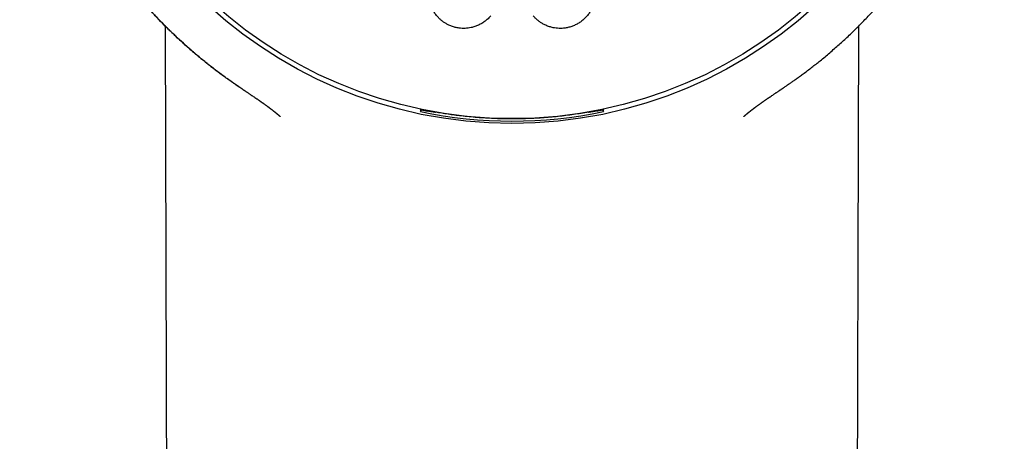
# Model space of a CAD drawing. Header units: millimetres. Extents: x 8 to 722, y 12 to 896.
# Tile 47 of 56: x 421 to 457, y 850 to 865. Entities that reach past the tile are written whole.
import ezdxf

# ---------------------------------------------------------------- set-up
doc = ezdxf.new("R2010")
doc.units = ezdxf.units.MM

msp = doc.modelspace()

# ---------------------------------------------------------------- linework, layer by layer
at = {"color": 7, "linetype": 'Continuous', "lineweight": 30}
for p, q in [((448.546, 862.884), (448.54, 862.881)), ((435.447, 862.077), (435.448, 862.079)), ((435.448, 862.079), (435.476, 862.147)), ((435.476, 862.147), (435.476, 862.162)), ((435.476, 862.147), (435.515, 862.139)), ((435.718, 862.1), (435.721, 862.107)), ((441.818, 862.107), (441.821, 862.1)), ((442.023, 862.139), (442.062, 862.147)), ((442.062, 862.162), (442.062, 862.147)), ((442.062, 862.147), (442.091, 862.079)), ((442.091, 862.079), (442.092, 862.077))]:
    msp.add_line(p, q, dxfattribs=at)
at = {"color": 7, "linetype": 'Continuous', "lineweight": 30, "flags": 128}
for points in [[(426.176, 865.184), (426.286, 822.438), (426.449, 759.597)], [(451.09, 759.597), (451.252, 822.433), (451.363, 865.187)]]:
    msp.add_lwpolyline(points, dxfattribs=at)
at = {"color": 7, "linetype": 'Continuous', "lineweight": 30}
for radius in [16.35, 16.174]:
    msp.add_circle((438.769, 877.997), radius, dxfattribs=at)
msp.add_arc((438.769, 877.997), 16.263, 258.2116, 281.7884, dxfattribs=at)
for points, knots in [([(438.769, 895.85), (438.644, 895.849), (438.397, 895.847), (438.031, 895.835), (437.675, 895.816), (437.328, 895.791), (436.993, 895.76), (436.67, 895.725), (436.358, 895.685), (436.056, 895.641), (435.747, 895.59), (435.43, 895.533), (435.109, 895.468), (434.802, 895.401), (434.509, 895.332), (434.229, 895.261), (433.958, 895.187), (433.695, 895.112), (433.442, 895.035), (433.204, 894.959), (432.978, 894.883), (432.764, 894.808), (432.558, 894.734), (432.307, 894.639), (432.006, 894.52), (431.654, 894.371), (431.271, 894.2), (430.857, 894.002), (430.414, 893.774), (429.973, 893.532), (429.535, 893.276), (429.103, 893.007), (428.686, 892.73), (428.285, 892.447), (427.9, 892.16), (427.523, 891.863), (427.154, 891.557), (426.786, 891.234), (426.421, 890.895), (426.059, 890.539), (425.707, 890.173), (425.366, 889.796), (425.035, 889.409), (424.721, 889.02), (424.423, 888.629), (424.141, 888.238), (423.869, 887.84), (423.608, 887.434), (423.353, 887.013), (423.104, 886.577), (422.863, 886.126), (422.636, 885.668), (422.422, 885.205), (422.222, 884.736), (422.039, 884.271), (421.873, 883.812), (421.723, 883.358), (421.585, 882.9), (421.459, 882.439), (421.343, 881.965), (421.238, 881.478), (421.144, 880.977), (421.065, 880.472), (421, 879.965), (420.949, 879.456), (420.913, 878.955), (420.892, 878.465), (420.884, 877.984), (420.889, 877.505), (420.907, 877.026), (420.939, 876.537), (420.985, 876.039), (421.046, 875.533), (421.122, 875.029), (421.211, 874.527), (421.315, 874.027), (421.43, 873.54), (421.557, 873.066), (421.692, 872.605), (421.84, 872.148), (422, 871.696), (422.176, 871.24), (422.367, 870.779), (422.576, 870.316), (422.799, 869.858), (423.034, 869.406), (423.282, 868.961), (423.539, 868.529), (423.803, 868.111), (424.076, 867.705), (424.361, 867.303), (424.66, 866.906), (424.951, 866.539), (425.234, 866.201), (425.505, 865.891), (425.786, 865.585), (426.077, 865.283), (426.38, 864.983), (426.695, 864.685), (426.976, 864.433), (427.218, 864.223), (427.419, 864.054), (427.624, 863.887), (427.832, 863.722), (428.044, 863.559), (428.228, 863.422), (428.376, 863.314), (428.487, 863.234), (428.587, 863.163), (428.676, 863.1), (428.752, 863.047), (428.815, 863.004), (428.866, 862.969), (428.909, 862.939), (428.946, 862.915), (428.97, 862.898), (428.983, 862.89), (428.986, 862.888)], [0, 0, 0, 0, 0.008169, 0.01614, 0.023911, 0.031482, 0.038851, 0.045891, 0.052734, 0.05938, 0.065827, 0.073243, 0.080376, 0.087225, 0.09379, 0.100071, 0.106066, 0.112161, 0.117929, 0.123372, 0.12849, 0.133503, 0.138177, 0.142778, 0.151033, 0.159339, 0.16771, 0.178459, 0.189313, 0.200271, 0.21133, 0.222437, 0.233544, 0.244014, 0.25448, 0.26494, 0.275392, 0.285834, 0.296895, 0.307938, 0.31899, 0.330063, 0.341157, 0.352266, 0.362752, 0.373247, 0.38375, 0.394257, 0.404767, 0.415911, 0.42705, 0.43818, 0.449297, 0.460401, 0.471482, 0.481908, 0.49232, 0.502726, 0.513134, 0.523551, 0.534615, 0.545707, 0.556831, 0.567976, 0.579126, 0.590268, 0.600754, 0.61121, 0.621644, 0.632087, 0.642539, 0.653634, 0.664736, 0.675843, 0.686953, 0.698064, 0.709173, 0.719645, 0.730111, 0.74057, 0.751019, 0.761457, 0.772516, 0.783588, 0.794673, 0.80577, 0.816876, 0.827995, 0.838555, 0.849204, 0.85994, 0.870761, 0.881664, 0.890573, 0.899533, 0.908558, 0.917701, 0.926978, 0.936413, 0.945999, 0.951659, 0.957367, 0.96312, 0.968919, 0.97476, 0.9806, 0.98384, 0.986797, 0.98947, 0.991861, 0.993969, 0.995511, 0.996859, 0.998013, 0.998974, 0.999746, 1, 1, 1, 1]), ([(448.54, 862.881), (448.545, 862.884), (448.552, 862.889), (448.56, 862.897), (448.565, 862.902), (448.567, 862.903), (448.57, 862.906), (448.574, 862.908), (448.582, 862.913), (448.595, 862.922), (448.618, 862.937), (448.652, 862.96), (448.694, 862.988), (448.75, 863.026), (448.819, 863.073), (448.903, 863.131), (448.998, 863.198), (449.105, 863.274), (449.223, 863.359), (449.411, 863.497), (449.66, 863.686), (449.983, 863.941), (450.314, 864.216), (450.652, 864.511), (450.984, 864.816), (451.311, 865.132), (451.632, 865.458), (451.939, 865.787), (452.236, 866.121), (452.541, 866.482), (452.854, 866.874), (453.172, 867.295), (453.475, 867.723), (453.764, 868.155), (454.037, 868.591), (454.292, 869.024), (454.53, 869.454), (454.751, 869.881), (454.961, 870.314), (455.159, 870.752), (455.349, 871.204), (455.529, 871.671), (455.7, 872.154), (455.858, 872.641), (456.001, 873.134), (456.131, 873.63), (456.244, 874.118), (456.342, 874.6), (456.425, 875.073), (456.495, 875.547), (456.552, 876.023), (456.598, 876.51), (456.631, 877.008), (456.65, 877.517), (456.655, 878.028), (456.644, 878.54), (456.619, 879.052), (456.581, 879.553), (456.529, 880.044), (456.466, 880.522), (456.39, 880.997), (456.302, 881.469), (456.2, 881.947), (456.082, 882.431), (455.948, 882.922), (455.8, 883.409), (455.637, 883.893), (455.46, 884.374), (455.273, 884.841), (455.077, 885.294), (454.873, 885.732), (454.657, 886.164), (454.431, 886.589), (454.189, 887.015), (453.93, 887.443), (453.654, 887.871), (453.366, 888.29), (453.066, 888.702), (452.755, 889.104), (452.437, 889.491), (452.115, 889.862), (451.79, 890.218), (451.454, 890.565), (451.109, 890.903), (450.748, 891.239), (450.371, 891.57), (449.978, 891.896), (449.576, 892.211), (449.165, 892.514), (448.746, 892.805), (448.327, 893.078), (447.91, 893.334), (447.497, 893.573), (447.08, 893.799), (446.66, 894.013), (446.23, 894.217), (445.79, 894.413), (445.339, 894.598), (444.976, 894.736), (444.697, 894.836), (444.498, 894.905), (444.287, 894.975), (444.062, 895.046), (443.824, 895.118), (443.576, 895.19), (443.319, 895.259), (443.054, 895.327), (442.776, 895.393), (442.485, 895.458), (442.182, 895.52), (441.866, 895.578), (441.538, 895.633), (441.209, 895.682), (440.88, 895.724), (440.553, 895.761), (440.215, 895.791), (439.868, 895.817), (439.51, 895.835), (439.143, 895.847), (438.895, 895.849), (438.769, 895.85)], [0, 0, 0, 0, 0.0006822, 0.0011674, 0.0012428, 0.0013013, 0.0013454, 0.0014957, 0.001631, 0.0019109, 0.0025319, 0.0034423, 0.0045601, 0.0058852, 0.0077982, 0.0100246, 0.0125643, 0.0154173, 0.0185834, 0.0220625, 0.0305963, 0.0390269, 0.0489272, 0.058678, 0.0682778, 0.0783941, 0.0883407, 0.0981358, 0.1078257, 0.117455, 0.1290432, 0.1405374, 0.1519348, 0.1632328, 0.174429, 0.1855513, 0.1960309, 0.2065039, 0.2169686, 0.2274232, 0.2378694, 0.2489781, 0.260118, 0.2712769, 0.2824414, 0.2935977, 0.3047323, 0.3151999, 0.3256456, 0.3360784, 0.3465053, 0.3569337, 0.3680041, 0.379094, 0.3902122, 0.401355, 0.4125109, 0.4236694, 0.4341832, 0.4446813, 0.4551546, 0.4655948, 0.4760175, 0.4870712, 0.4981328, 0.5092116, 0.5203167, 0.5314578, 0.5426428, 0.5531837, 0.5636983, 0.5741908, 0.584665, 0.5951247, 0.6062067, 0.6172815, 0.6283536, 0.6394277, 0.6505089, 0.6616018, 0.6720759, 0.6825688, 0.6930844, 0.703607, 0.714115, 0.7252463, 0.7363659, 0.7474759, 0.758578, 0.7696744, 0.780767, 0.7912229, 0.8016237, 0.8119424, 0.8221806, 0.8323401, 0.8430309, 0.8536345, 0.8641453, 0.8684276, 0.8729932, 0.8778421, 0.8829742, 0.8883896, 0.8940881, 0.8997916, 0.9057529, 0.911972, 0.9184487, 0.925183, 0.9321747, 0.9394238, 0.9469301, 0.9538896, 0.9610564, 0.9684304, 0.9760117, 0.9838004, 0.9917964, 1, 1, 1, 1]), ([(428.993, 862.883), (428.975, 862.895), (428.94, 862.918), (428.887, 862.953), (428.828, 862.994), (428.692, 863.086), (428.454, 863.252), (428.126, 863.492), (427.779, 863.758), (427.441, 864.03), (427.125, 864.298), (426.83, 864.559), (426.625, 864.748), (426.494, 864.873), (426.434, 864.931), (426.373, 864.989), (426.314, 865.047), (426.254, 865.106), (426.195, 865.164), (426.068, 865.292), (425.874, 865.492), (425.614, 865.771), (425.403, 866.005), (425.281, 866.149), (425.243, 866.193)], [0, 0, 0, 0, 0.012322, 0.02521, 0.037943, 0.055369, 0.123617, 0.211247, 0.298315, 0.384819, 0.47076, 0.545921, 0.620644, 0.637358, 0.654051, 0.670722, 0.68737, 0.703996, 0.720601, 0.737183, 0.811414, 0.88745, 0.965293, 1, 1, 1, 1]), ([(437.995, 865.557), (437.964, 865.522), (437.901, 865.451), (437.793, 865.36), (437.677, 865.281), (437.551, 865.215), (437.42, 865.163), (437.294, 865.129), (437.176, 865.108), (437.066, 865.1), (436.957, 865.1), (436.838, 865.111), (436.71, 865.136), (436.576, 865.177), (436.456, 865.229), (436.352, 865.286), (436.261, 865.347), (436.176, 865.415), (436.089, 865.498), (436.003, 865.598), (435.922, 865.717), (435.88, 865.802), (435.859, 865.845)], [0, 0, 0, 0, 0.054894, 0.109972, 0.164881, 0.219696, 0.274675, 0.329488, 0.371981, 0.414638, 0.457292, 0.499781, 0.554204, 0.608793, 0.663222, 0.705487, 0.747909, 0.790322, 0.832576, 0.888317, 0.944244, 1, 1, 1, 1]), ([(441.68, 865.845), (441.659, 865.803), (441.617, 865.718), (441.536, 865.6), (441.444, 865.491), (441.34, 865.394), (441.225, 865.309), (441.102, 865.238), (440.972, 865.181), (440.837, 865.138), (440.709, 865.112), (440.589, 865.1), (440.48, 865.099), (440.371, 865.107), (440.253, 865.127), (440.128, 865.16), (439.997, 865.211), (439.882, 865.27), (439.782, 865.335), (439.695, 865.402), (439.615, 865.475), (439.567, 865.53), (439.543, 865.557)], [0, 0, 0, 0, 0.055309, 0.110785, 0.16608, 0.221424, 0.276955, 0.332316, 0.387294, 0.442437, 0.497411, 0.53973, 0.582212, 0.624696, 0.667018, 0.721407, 0.775957, 0.830349, 0.872686, 0.915184, 0.957674, 1, 1, 1, 1]), ([(428.993, 862.883), (428.994, 862.882), (428.999, 862.879), (429.007, 862.874), (429.016, 862.868), (429.025, 862.862), (429.04, 862.852), (429.06, 862.839), (429.087, 862.821), (429.116, 862.802), (429.147, 862.781), (429.181, 862.758), (429.216, 862.735), (429.25, 862.712), (429.293, 862.683), (429.344, 862.649), (429.402, 862.61), (429.452, 862.576), (429.492, 862.549), (429.521, 862.529), (429.548, 862.511), (429.569, 862.496), (429.586, 862.484), (429.599, 862.475), (429.611, 862.467), (429.622, 862.459), (429.633, 862.452), (429.645, 862.444), (429.656, 862.435), (429.668, 862.427), (429.681, 862.418), (429.694, 862.409), (429.706, 862.4), (429.718, 862.392), (429.728, 862.385), (429.738, 862.378), (429.749, 862.37), (429.761, 862.362), (429.774, 862.352), (429.788, 862.342), (429.801, 862.332), (429.812, 862.324), (429.822, 862.318), (429.83, 862.312), (429.838, 862.306), (429.848, 862.299), (429.858, 862.292), (429.867, 862.285), (429.875, 862.279), (429.881, 862.275), (429.886, 862.271), (429.891, 862.267), (429.897, 862.263), (429.903, 862.258), (429.91, 862.253), (429.918, 862.247), (429.926, 862.241), (429.934, 862.235), (429.941, 862.23), (429.947, 862.225), (429.953, 862.221), (429.96, 862.216), (429.97, 862.208), (429.982, 862.199), (429.993, 862.191), (430.002, 862.184), (430.01, 862.178), (430.019, 862.171), (430.028, 862.164), (430.038, 862.157), (430.047, 862.15), (430.056, 862.143), (430.065, 862.136), (430.074, 862.128), (430.083, 862.121), (430.091, 862.115), (430.097, 862.11), (430.103, 862.106), (430.109, 862.101), (430.116, 862.095), (430.124, 862.089), (430.132, 862.083), (430.14, 862.076), (430.148, 862.07), (430.155, 862.064), (430.162, 862.059), (430.168, 862.054), (430.174, 862.049), (430.181, 862.044), (430.188, 862.038), (430.197, 862.031), (430.205, 862.024), (430.214, 862.017), (430.221, 862.011), (430.227, 862.006), (430.233, 862.001), (430.239, 861.997), (430.245, 861.991), (430.252, 861.985), (430.26, 861.979), (430.268, 861.972), (430.277, 861.965), (430.284, 861.959), (430.292, 861.952), (430.299, 861.947), (430.305, 861.941), (430.311, 861.936), (430.318, 861.93), (430.327, 861.923), (430.337, 861.914), (430.345, 861.907), (430.349, 861.904), (430.349, 861.904)], [0, 0, 0, 0, 0.002247, 0.005916, 0.009592, 0.013487, 0.0176, 0.028263, 0.040133, 0.05322, 0.068601, 0.085366, 0.102781, 0.12054, 0.138649, 0.169617, 0.20159, 0.234588, 0.253471, 0.270814, 0.286606, 0.300836, 0.310198, 0.318725, 0.326419, 0.333914, 0.341667, 0.349679, 0.358594, 0.366795, 0.376055, 0.386352, 0.396336, 0.405272, 0.413155, 0.419992, 0.428309, 0.438046, 0.44921, 0.461345, 0.472448, 0.482281, 0.489111, 0.495679, 0.503058, 0.511285, 0.520364, 0.529536, 0.535786, 0.541258, 0.545951, 0.550229, 0.555313, 0.561188, 0.567938, 0.575546, 0.582913, 0.590553, 0.59696, 0.602155, 0.607668, 0.614406, 0.622375, 0.636105, 0.6474, 0.655602, 0.662806, 0.671046, 0.680327, 0.691014, 0.698929, 0.707585, 0.716987, 0.72695, 0.735896, 0.743465, 0.749335, 0.75501, 0.761391, 0.76848, 0.776171, 0.784617, 0.792765, 0.800613, 0.808077, 0.814885, 0.821015, 0.826657, 0.833216, 0.840561, 0.848994, 0.858242, 0.866682, 0.874047, 0.880332, 0.885433, 0.891072, 0.897539, 0.904838, 0.912639, 0.921059, 0.929141, 0.936886, 0.944187, 0.950862, 0.956903, 0.962562, 0.969193, 0.978016, 0.988321, 0.99901, 1, 1, 1, 1]), ([(447.189, 861.904), (447.19, 861.904), (447.194, 861.908), (447.201, 861.914), (447.21, 861.921), (447.218, 861.928), (447.225, 861.934), (447.231, 861.939), (447.237, 861.944), (447.243, 861.949), (447.251, 861.956), (447.261, 861.964), (447.273, 861.975), (447.285, 861.984), (447.295, 861.992), (447.303, 861.999), (447.31, 862.005), (447.317, 862.011), (447.325, 862.018), (447.334, 862.025), (447.342, 862.032), (447.35, 862.038), (447.357, 862.044), (447.364, 862.049), (447.371, 862.055), (447.38, 862.062), (447.389, 862.069), (447.4, 862.078), (447.411, 862.086), (447.421, 862.094), (447.429, 862.101), (447.436, 862.106), (447.442, 862.111), (447.449, 862.116), (447.457, 862.123), (447.466, 862.13), (447.477, 862.138), (447.488, 862.147), (447.497, 862.154), (447.507, 862.161), (447.516, 862.169), (447.525, 862.175), (447.532, 862.181), (447.538, 862.185), (447.543, 862.189), (447.55, 862.194), (447.557, 862.2), (447.565, 862.205), (447.572, 862.211), (447.578, 862.215), (447.584, 862.22), (447.589, 862.223), (447.594, 862.227), (447.599, 862.231), (447.606, 862.236), (447.613, 862.242), (447.623, 862.249), (447.632, 862.256), (447.641, 862.262), (447.648, 862.267), (447.655, 862.273), (447.662, 862.278), (447.671, 862.284), (447.681, 862.292), (447.691, 862.299), (447.7, 862.306), (447.708, 862.312), (447.716, 862.317), (447.725, 862.323), (447.734, 862.33), (447.745, 862.338), (447.757, 862.346), (447.768, 862.355), (447.78, 862.363), (447.79, 862.37), (447.799, 862.377), (447.809, 862.383), (447.819, 862.391), (447.83, 862.399), (447.843, 862.407), (447.855, 862.417), (447.868, 862.425), (447.879, 862.433), (447.891, 862.441), (447.903, 862.45), (447.916, 862.459), (447.929, 862.468), (447.943, 862.477), (447.959, 862.489), (447.977, 862.501), (447.996, 862.514), (448.018, 862.529), (448.041, 862.545), (448.066, 862.563), (448.103, 862.588), (448.151, 862.62), (448.209, 862.659), (448.26, 862.693), (448.302, 862.721), (448.336, 862.744), (448.37, 862.767), (448.403, 862.789), (448.434, 862.809), (448.463, 862.828), (448.49, 862.846), (448.51, 862.86), (448.524, 862.869), (448.531, 862.874), (448.539, 862.879), (448.544, 862.882), (448.546, 862.883)], [0, 0, 0, 0, 0.002175, 0.011304, 0.020185, 0.027999, 0.034748, 0.040437, 0.045876, 0.051888, 0.058472, 0.069814, 0.081942, 0.094801, 0.103994, 0.111841, 0.118452, 0.125845, 0.134792, 0.142909, 0.151632, 0.159539, 0.166479, 0.172456, 0.180078, 0.188573, 0.198265, 0.208739, 0.219743, 0.231168, 0.238698, 0.245432, 0.251381, 0.257823, 0.265648, 0.274848, 0.286511, 0.297194, 0.306843, 0.315466, 0.325488, 0.334345, 0.342108, 0.346316, 0.351418, 0.357655, 0.36502, 0.372139, 0.379097, 0.385292, 0.390728, 0.395406, 0.399367, 0.404476, 0.410646, 0.417872, 0.426147, 0.435729, 0.4438, 0.450366, 0.455921, 0.462539, 0.47045, 0.479523, 0.48852, 0.496684, 0.504016, 0.51054, 0.517254, 0.524741, 0.533864, 0.543911, 0.554208, 0.563484, 0.571718, 0.578913, 0.585627, 0.593317, 0.602056, 0.61184, 0.622028, 0.631314, 0.63958, 0.646833, 0.656372, 0.665466, 0.674209, 0.683347, 0.693624, 0.705036, 0.71683, 0.729622, 0.743407, 0.758179, 0.7738, 0.806539, 0.838256, 0.868975, 0.886618, 0.903926, 0.920897, 0.936895, 0.951531, 0.964815, 0.976756, 0.987353, 0.990757, 0.993992, 0.997154, 1, 1, 1, 1]), ([(435.447, 862.17), (435.447, 862.157), (435.447, 862.121), (435.447, 862.094), (435.447, 862.077)], [0, 0, 0, 0, 0.369844, 1, 1, 1, 1]), ([(435.515, 862.139), (435.524, 862.137), (435.54, 862.133), (435.567, 862.128), (435.593, 862.123), (435.618, 862.118), (435.642, 862.113), (435.664, 862.109), (435.682, 862.106), (435.698, 862.103), (435.709, 862.101), (435.716, 862.1), (435.717, 862.1), (435.718, 862.1)], [0, 0, 0, 0, 0.091669, 0.183339, 0.275031, 0.366715, 0.457842, 0.548957, 0.638071, 0.727174, 0.813925, 0.90067, 1, 1, 1, 1]), ([(435.721, 862.107), (435.721, 862.107), (435.723, 862.107), (435.731, 862.105), (435.744, 862.103), (435.763, 862.1), (435.785, 862.096), (435.811, 862.091), (435.84, 862.086), (435.87, 862.08), (435.902, 862.075), (435.942, 862.068), (435.97, 862.063), (435.988, 862.059)], [0, 0, 0, 0, 0.0865423, 0.1730681, 0.2597174, 0.3463582, 0.4310746, 0.5157949, 0.5999777, 0.6841726, 0.7701103, 0.8560631, 1, 1, 1, 1]), ([(441.551, 862.059), (441.461, 862.044), (441.282, 862.013), (441.008, 861.972), (440.729, 861.934), (440.445, 861.902), (440.155, 861.874), (439.861, 861.851), (439.564, 861.833), (439.267, 861.821), (438.973, 861.814), (438.682, 861.813), (438.389, 861.818), (438.095, 861.827), (437.799, 861.843), (437.504, 861.863), (437.21, 861.89), (436.935, 861.919), (436.681, 861.951), (436.447, 861.984), (436.216, 862.02), (436.064, 862.046), (435.988, 862.059)], [0, 0, 0, 0, 0.0507621, 0.1017274, 0.1526924, 0.2043593, 0.2560259, 0.3084259, 0.3608258, 0.4134712, 0.4643802, 0.5153121, 0.566221, 0.6179752, 0.6697295, 0.7222578, 0.7747864, 0.8275588, 0.8705939, 0.9136293, 0.9568146, 1, 1, 1, 1]), ([(441.551, 862.059), (441.562, 862.061), (441.584, 862.065), (441.618, 862.071), (441.653, 862.078), (441.686, 862.084), (441.717, 862.089), (441.745, 862.094), (441.769, 862.099), (441.789, 862.102), (441.803, 862.105), (441.815, 862.107), (441.817, 862.107), (441.818, 862.107)], [0, 0, 0, 0, 0.091164, 0.182312, 0.273615, 0.364898, 0.453419, 0.541929, 0.627267, 0.712605, 0.796679, 0.880764, 1, 1, 1, 1]), ([(441.821, 862.1), (441.821, 862.1), (441.822, 862.1), (441.83, 862.101), (441.85, 862.104), (441.881, 862.11), (441.911, 862.116), (441.935, 862.121), (441.96, 862.126), (441.99, 862.132), (442.011, 862.136), (442.023, 862.139)], [0, 0, 0, 0, 0.084985, 0.169972, 0.339305, 0.509921, 0.59741, 0.684907, 0.774674, 0.864445, 1, 1, 1, 1]), ([(442.092, 862.077), (442.092, 862.094), (442.092, 862.121), (442.091, 862.156), (442.091, 862.169)], [0, 0, 0, 0, 0.636747, 1, 1, 1, 1])]:
    msp.add_open_spline(points, degree=3, knots=knots, dxfattribs=at)

doc.saveas('drawing.dxf')
